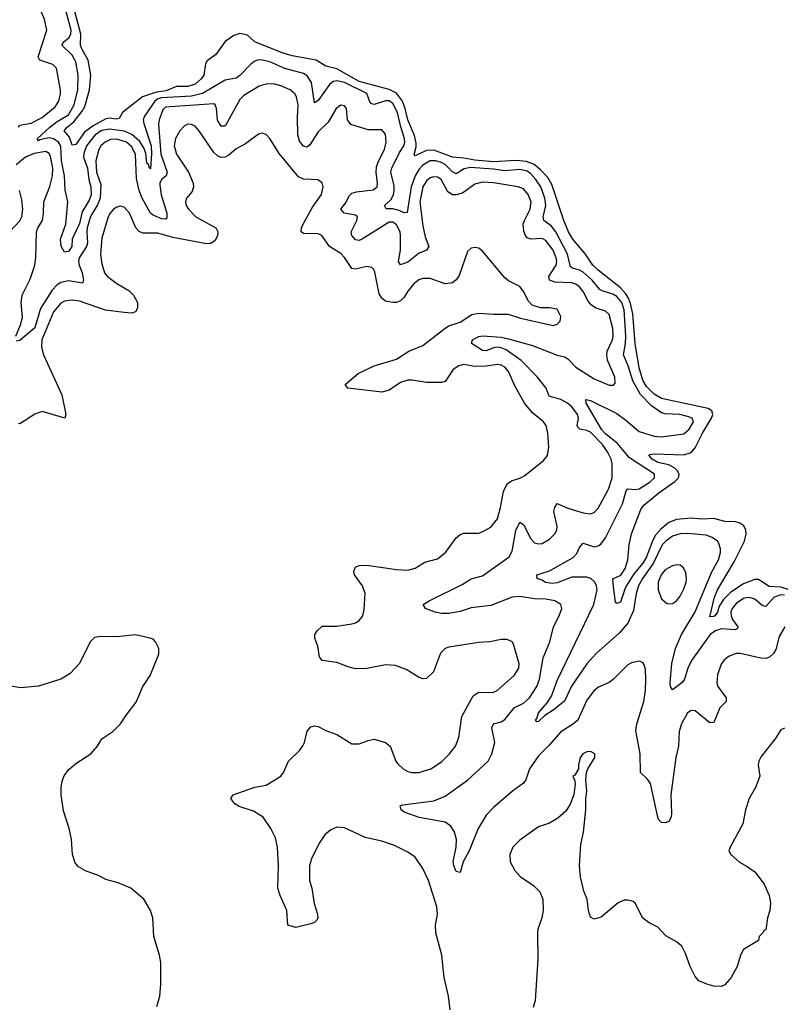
# Model space of a CAD drawing. Header units: inches. Extents: x 1934316 to 2140091, y 524953 to 667329.
# Tile 138 of 256: x 1994469 to 1998558, y 590926 to 596207. Entities that reach past the tile are written whole.
import ezdxf

# ---------------------------------------------------------------- set-up
doc = ezdxf.new("R2010")
doc.units = ezdxf.units.IN
doc.header["$MEASUREMENT"] = 0
doc.layers.add('B9599', color=7, linetype='Continuous')

msp = doc.modelspace()

# ---------------------------------------------------------------- linework, layer by layer
at = {"layer": 'B9599', "color": 5}
for points, elevation in [([(1994462.8, 595630), (1994470, 595640.7), (1994530, 595652.5), (1994590, 595681.7), (1994659.6, 595740.4), (1994679.5, 595770), (1994688.2, 595810), (1994687.4, 595830), (1994666.9, 595946.9), (1994646.1, 595966.1), (1994576.8, 595990), (1994568, 596008), (1994614.8, 596150), (1994601.1, 596210), (1994570, 596285.1), (1994550, 596303.1), (1994530, 596308.6), (1994510, 596307.8), (1994470, 596296.5), (1994350, 596234.2)], 260), ([(1998590, 593151.9), (1998550, 593163), (1998487.8, 593167.8), (1998430, 593204.8), (1998410, 593205.1), (1998350, 593181.6), (1998282.7, 593137.3), (1998242.6, 593097.4), (1998219.2, 593060.8), (1998210, 593029.8), (1998195.8, 593010), (1998190, 593005.5), (1998170, 593005.1), (1998194.4, 593110), (1998209.9, 593150), (1998299.8, 593300.2), (1998355.7, 593410), (1998363.9, 593450), (1998363, 593470), (1998352.1, 593492.1), (1998330, 593506.7), (1998306.6, 593513.4), (1998250, 593515.7), (1998190, 593531.9), (1998128.8, 593528.8), (1998070, 593533.7), (1997990, 593526.1), (1997950, 593509.5), (1997906, 593474), (1997877.9, 593442.1), (1997863.7, 593416.3), (1997830, 593326), (1997810, 593291.8), (1997763.1, 593236.9), (1997717.1, 593162.9), (1997690, 593083.5), (1997670, 593075.1), (1997664.2, 593084.2), (1997653.7, 593150), (1997650, 593204.7), (1997652.3, 593210), (1997691.4, 593228.6), (1997716, 593264), (1997729, 593310), (1997736.1, 593390), (1997749.2, 593450), (1997799.1, 593580.9), (1997816.1, 593603.9), (1997895.8, 593670), (1997982.4, 593730), (1998001.1, 593750), (1998002.7, 593757.3), (1998005.4, 593770), (1997994.6, 593790), (1997981.6, 593801.6), (1997950, 593820.3), (1997890, 593832.8), (1997860.3, 593850), (1997844.8, 593870), (1997845.8, 593874.2), (1997870, 593878.5), (1998030, 593873.9), (1998070, 593885.3), (1998089.9, 593910.1), (1998129.2, 593990), (1998178.8, 594070), (1998185.8, 594090), (1998180.7, 594110), (1998161.1, 594121.1), (1997910, 594175.2), (1997870, 594199), (1997830, 594239.4), (1997810, 594274.3), (1997790, 594339.7), (1997769.7, 594469.7), (1997756.9, 594630), (1997744.6, 594684.6), (1997733.2, 594713.2), (1997717.9, 594737.9), (1997690, 594768), (1997570, 594863), (1997542.3, 594890), (1997502.3, 594950), (1997433.9, 595030), (1997412, 595070), (1997387.3, 595130), (1997322.6, 595322.6), (1997300.2, 595360.2), (1997262.2, 595402.2), (1997227.6, 595430), (1997186.5, 595446.5), (1997128.8, 595451.2), (1997010, 595444.7), (1996910, 595452.7), (1996850, 595465.1), (1996790, 595468.9), (1996690, 595507.8), (1996650, 595505.9), (1996590, 595476.2), (1996584.5, 595484.5), (1996594.4, 595525.6), (1996594.6, 595545.4), (1996586.4, 595586.4), (1996550.3, 595670), (1996536.2, 595730), (1996521.2, 595770), (1996490, 595813.6), (1996450, 595833.1), (1996290, 595876.1), (1996170, 595943.8), (1996110, 595957.1), (1996058, 595990), (1995930, 596013.4), (1995877.1, 596030), (1995730, 596088.4), (1995690, 596123.4), (1995650, 596133.2), (1995617.6, 596122.4), (1995571.3, 596090), (1995520.3, 596019.7), (1995474.3, 595985.7), (1995465.5, 595970), (1995455.7, 595910), (1995441.5, 595890), (1995410, 595860.6), (1995371, 595849), (1995310, 595848.8), (1995255.1, 595824.9), (1995202.4, 595817.6), (1995127, 595793), (1995019.7, 595710), (1995002.3, 595677.7), (1994987.1, 595672.9), (1994950, 595678.5), (1994930, 595675.5), (1994862.2, 595637.8), (1994816.6, 595603.4), (1994770, 595538.2), (1994750, 595534), (1994736.3, 595576.3), (1994707.4, 595610), (1994723.2, 595630), (1994760, 595660), (1994804, 595716), (1994818.4, 595741.6), (1994842.4, 595830), (1994849.6, 595910), (1994836.2, 595990), (1994802.3, 596050), (1994795.7, 596070), (1994797.4, 596130), (1994759, 596270)], 220), ([(1998570, 593119.8), (1998550, 593122), (1998513.6, 593110), (1998470, 593060.6), (1998450, 593064.5), (1998410, 593098.4), (1998390, 593106.5), (1998370, 593107.9), (1998350, 593103), (1998310, 593075.6), (1998289.1, 593050), (1998282.3, 593030), (1998283.1, 593010), (1998290.6, 592990), (1998319.8, 592950), (1998317.9, 592942.1), (1998306.1, 592933.9), (1998230, 592940.5), (1998200.2, 592930), (1998171.3, 592910), (1998071.1, 592770), (1998051.8, 592730), (1998033.8, 592670), (1998018.6, 592650), (1997970, 592613), (1997958.7, 592630), (1997957.5, 592650), (1997966.4, 592753.6), (1997985, 592835), (1998016.5, 592910), (1998090, 593031.2), (1998178.4, 593241.6), (1998215.2, 593310), (1998227.1, 593350), (1998226.6, 593370), (1998217.3, 593397.3), (1998209.7, 593410), (1998182.4, 593430), (1998150, 593441.8), (1998050, 593452.1), (1998010, 593449.9), (1997970, 593437.2), (1997932.6, 593410), (1997913.8, 593390), (1997865.9, 593290), (1997808.2, 593210), (1997786.3, 593170), (1997773.9, 593130), (1997760.7, 593039.3), (1997728.8, 592971.2), (1997682.3, 592917.7), (1997562.5, 592810), (1997510, 592752.2), (1997428.1, 592631.9), (1997390, 592552.8), (1997330, 592504.4), (1997284.1, 592475.9), (1997250, 592442.9), (1997242, 592442), (1997234, 592450), (1997241.5, 592458.5), (1997249.8, 592490), (1997296.4, 592543.6), (1997320.5, 592579.5), (1997350, 592662.7), (1997548, 593070), (1997564.6, 593150), (1997562.5, 593170), (1997553.3, 593190), (1997531.1, 593210), (1997510, 593216.8), (1997430, 593216.9), (1997350, 593187.1), (1997323.3, 593183.3), (1997289, 593189), (1997270, 593201.4), (1997244, 593210), (1997240.9, 593230), (1997310, 593251.4), (1997437, 593323), (1997456.4, 593343.6), (1997470, 593375.8), (1997490, 593400.3), (1997550, 593380.6), (1997570, 593384.5), (1997585.4, 593394.6), (1997610, 593427.6), (1997700.7, 593610), (1997719.9, 593680.1), (1997730, 593690.8), (1997770, 593687.5), (1997790, 593690.7), (1997850, 593728.4), (1997872.5, 593750), (1997872, 593770), (1997737.7, 593857.7), (1997674.4, 593934.4), (1997610, 593985.2), (1997590, 594006.7), (1997507, 594150), (1997505.2, 594170), (1997530, 594164.9), (1997670, 594094.2), (1997719, 594059), (1997790, 593997.5), (1997870, 593974.1), (1997911, 593969), (1998030, 593986.4), (1998058.7, 594010), (1998082.6, 594050), (1998075.3, 594070), (1998050, 594079.3), (1998009.2, 594090), (1997930, 594092.3), (1997910, 594099.2), (1997856.5, 594136.5), (1997797.2, 594197.2), (1997756.7, 594270), (1997731.3, 594351.3), (1997706.5, 594410), (1997718, 594470), (1997718.2, 594510), (1997709.7, 594650), (1997697.3, 594690), (1997670, 594721.9), (1997650, 594734.3), (1997592, 594752), (1997580.2, 594760.2), (1997538.4, 594810), (1997490, 594852.2), (1997470, 594863.6), (1997433.6, 594873.6), (1997422.1, 594882.1), (1997406.8, 594950), (1997343.1, 595070), (1997320.4, 595100.4), (1997279.9, 595130), (1997276.3, 595150), (1997289.2, 595210), (1997285.3, 595250), (1997263.5, 595310), (1997236.6, 595350), (1997210, 595379.7), (1997190, 595393.9), (1997150, 595404), (1997070, 595396.9), (1997010, 595405.4), (1996886.6, 595413.4), (1996852.6, 595407.4), (1996810, 595380.4), (1996790, 595390.9), (1996750, 595429.6), (1996730, 595440.7), (1996700.5, 595450), (1996670, 595449.9), (1996630, 595427), (1996610, 595405.6), (1996588.6, 595370), (1996568.5, 595310), (1996546.4, 595173.6), (1996530, 595170.7), (1996504.2, 595184.2), (1996470, 595192.7), (1996433, 595193), (1996424.8, 595210), (1996459.2, 595240.8), (1996472.7, 595267.3), (1996477.1, 595290), (1996476.5, 595316.5), (1996459.4, 595390), (1996463.7, 595410), (1996505.1, 595494.9), (1996528.4, 595530), (1996534.6, 595550), (1996532.9, 595570), (1996512.5, 595632.5), (1996494.5, 595710), (1996470, 595757.7), (1996450, 595771.2), (1996430, 595772.4), (1996370, 595751.6), (1996355.9, 595755.9), (1996346.9, 595766.9), (1996330, 595810.7), (1996210, 595869.2), (1996170, 595878.8), (1996150, 595874.7), (1996130, 595858.5), (1996070, 595772.8), (1996050, 595760.7), (1996034.2, 595870), (1996010, 595905.8), (1995990, 595918), (1995890, 595946), (1995810, 595980.1), (1995770, 595990.3), (1995750, 595990.8), (1995730, 595984.3), (1995709.5, 595970.5), (1995650, 595907.4), (1995630, 595893.6), (1995570, 595882.4), (1995449.8, 595810.2), (1995390, 595797.4), (1995230, 595788), (1995210, 595781.7), (1995193, 595770), (1995138.8, 595690), (1995131.6, 595670), (1995134.5, 595650), (1995174.6, 595530), (1995176.1, 595490), (1995170, 595407), (1995165.2, 595410), (1995159, 595430), (1995150, 595437.2), (1995144.5, 595490), (1995136.9, 595516.9), (1995113, 595553), (1995070.5, 595590.5), (1995030, 595608.3), (1994950, 595618.9), (1994910, 595613.2), (1994873.7, 595590), (1994826.4, 595530), (1994812.4, 595490), (1994811.7, 595470), (1994831.8, 595410), (1994839.5, 595350), (1994850.8, 595310), (1994852.4, 595267.6), (1994840.9, 595239.1), (1994803.5, 595176.5), (1994790, 595114), (1994751.1, 595030), (1994747.7, 594990), (1994730, 594963.1), (1994710, 594960.5), (1994691.8, 594991.8), (1994687.8, 595030), (1994716.9, 595110), (1994726.4, 595230), (1994712.7, 595292.7), (1994709.9, 595370.1), (1994693.5, 595450), (1994689.1, 595529.1), (1994677.3, 595550), (1994650, 595568.3), (1994627.1, 595572.9), (1994577.4, 595562.6), (1994570, 595557), (1994564.4, 595564.4), (1994565, 595570), (1994631.1, 595630), (1994670, 595660.1), (1994730, 595696.6), (1994761.9, 595750), (1994781.2, 595830), (1994781.8, 595910), (1994770, 595981), (1994750, 596017.3), (1994694.6, 596070), (1994707.9, 596090), (1994732.5, 596110), (1994743.9, 596130), (1994745, 596150), (1994715.8, 596255.8)], 240), ([(1998571.5, 592950), (1998541.5, 592898.5), (1998523.2, 592830), (1998510, 592808.2), (1998490, 592787.4), (1998470, 592781.4), (1998443.1, 592783.1), (1998331.9, 592808.1), (1998310, 592807.3), (1998270, 592792.3), (1998244.6, 592770), (1998230.3, 592750), (1998210, 592694), (1998207.1, 592650), (1998211.4, 592630), (1998256.9, 592570), (1998257, 592550), (1998223, 592517), (1998190, 592436.9), (1998170, 592435.6), (1998090, 592499.7), (1998070, 592502), (1998048.9, 592490), (1998017.6, 592430), (1998004.3, 592390), (1998002, 592310), (1997987.1, 592250), (1997960.7, 592050), (1997964.6, 591950), (1997961.3, 591930), (1997950, 591906.6), (1997930, 591899.5), (1997910, 591902), (1997896.6, 591916.6), (1997889.8, 591929.8), (1997851.7, 592110), (1997834.3, 592134.3), (1997797.7, 592170), (1997795.6, 592270), (1997772.2, 592392.2), (1997777, 592430), (1997815.2, 592550), (1997824.1, 592610), (1997826.5, 592666.5), (1997823.5, 592723.5), (1997816.2, 592750), (1997810, 592759.3), (1997790, 592767), (1997750, 592758.4), (1997730, 592747.3), (1997651.6, 592668.4), (1997630, 592653.1), (1997573.1, 592626.9), (1997550, 592609.8), (1997510, 592556.9), (1997460.7, 592450), (1997433.5, 592426.5), (1997370, 592388.2), (1997305.6, 592314.4), (1997250, 592259.8), (1997202.7, 592190), (1997183.2, 592130), (1997170, 592112.8), (1997111.6, 592070), (1997010, 591982.4), (1996970, 591940.9), (1996927.2, 591870), (1996879.7, 591750), (1996847.2, 591690), (1996830, 591634), (1996810, 591639.5), (1996795.8, 591670), (1996792.6, 591690), (1996809.9, 591770), (1996811.6, 591810), (1996800.3, 591850), (1996781, 591881), (1996750, 591902.8), (1996610, 591927.5), (1996530, 591957.6), (1996514.5, 591970), (1996509.4, 591990), (1996523.7, 591996.3), (1996690, 592018), (1996750, 592042.1), (1996870, 592127.8), (1996980.2, 592230), (1997000.8, 592270), (1997016.1, 592330), (1997000.9, 592410), (1997009.7, 592430), (1997050, 592441.5), (1997070, 592453.2), (1997122.3, 592517.7), (1997170, 592542.1), (1997202, 592570), (1997241.3, 592630), (1997255.9, 592670), (1997275.8, 592784.2), (1997310.8, 592870), (1997331.9, 592950), (1997361.1, 593010), (1997375.1, 593050), (1997371.2, 593071.2), (1997339, 593090), (1997290, 593098.5), (1997230, 593100.2), (1997150, 593113.8), (1997110, 593109.9), (1996995.3, 593064.7), (1996890, 593052.2), (1996830, 593033.2), (1996770, 593021.5), (1996730, 593022.9), (1996696, 593030), (1996644, 593050), (1996632.7, 593070), (1996663.7, 593090), (1996841.3, 593178.7), (1996890, 593209.1), (1996950, 593223.5), (1997092.9, 593327.1), (1997110, 593357.1), (1997130, 593468), (1997150, 593511.8), (1997170, 593499.5), (1997210, 593423.6), (1997230, 593402), (1997250, 593396.1), (1997270, 593398.5), (1997310, 593421.1), (1997338.9, 593450), (1997349.7, 593470), (1997351.5, 593490), (1997333.4, 593570), (1997337.4, 593590), (1997350, 593611.8), (1997407.7, 593587.7), (1997490, 593561.7), (1997530, 593556.8), (1997550, 593564.7), (1997570, 593587.9), (1997625.8, 593690), (1997645, 593750), (1997645.2, 593825.2), (1997639.6, 593850), (1997621.1, 593890), (1997591.9, 593930), (1997530, 593995), (1997510, 594004.2), (1997471.4, 594011.4), (1997461.1, 594021.1), (1997457.4, 594030), (1997465.6, 594070), (1997460.1, 594090), (1997429.4, 594130), (1997406.1, 594150), (1997370, 594170.3), (1997308.2, 594188.2), (1997291, 594231), (1997244.9, 594290), (1997158.6, 594378.6), (1997076.9, 594436.9), (1997050, 594447.8), (1997030, 594449.9), (1997010, 594447), (1996970, 594431.4), (1996950, 594433.3), (1996891.6, 594470), (1996897.6, 594490), (1996930, 594507.6), (1996950, 594512), (1997050, 594503.7), (1997090, 594495.8), (1997219, 594459), (1997350, 594408.6), (1997390, 594399.1), (1997407.7, 594387.7), (1997450, 594343.5), (1997550, 594280.2), (1997630, 594246.5), (1997653.6, 594246.4), (1997662.5, 594257.5), (1997660.4, 594290), (1997621.4, 594381.4), (1997616.2, 594410), (1997619.1, 594430), (1997646.9, 594490), (1997650.8, 594510), (1997648.9, 594550), (1997630, 594625.4), (1997610, 594644.6), (1997559.8, 594659.8), (1997535.7, 594675.7), (1997517.8, 594697.8), (1997489.3, 594750), (1997470, 594773.4), (1997450, 594787.7), (1997430, 594794.9), (1997338.7, 594798.7), (1997309.9, 594810), (1997306.5, 594830), (1997345.6, 594890), (1997348.8, 594910), (1997345.9, 594930), (1997329.9, 594970), (1997290, 595023), (1997270, 595034.1), (1997209.3, 595029.3), (1997190, 595036.2), (1997180.2, 595050), (1997172.2, 595072.2), (1997169.3, 595110), (1997174.9, 595130), (1997206.2, 595190), (1997210.9, 595230), (1997195.8, 595270), (1997170, 595299.1), (1997140.9, 595310), (1997010, 595331.9), (1996950, 595334.8), (1996910, 595324.2), (1996842.6, 595277.4), (1996810, 595268.4), (1996790, 595268.2), (1996764, 595284), (1996727.9, 595350), (1996710, 595362.1), (1996690, 595364.9), (1996670, 595359), (1996650, 595343.4), (1996630, 595310.7), (1996613.5, 595230), (1996630, 595102), (1996642.8, 595042.8), (1996663.2, 594990), (1996650.3, 594970), (1996610, 594955.4), (1996550, 594907), (1996510, 594892.1), (1996500.8, 594910), (1996511.6, 594970), (1996511.1, 595050), (1996508.9, 595070), (1996490, 595107.4), (1996470, 595121.1), (1996450, 595120.2), (1996310, 595032.9), (1996290, 595023.4), (1996270, 595026.5), (1996249.9, 595050), (1996246.9, 595070), (1996276.8, 595130), (1996279.7, 595150), (1996270, 595158), (1996207.8, 595170), (1996190.9, 595190), (1996216.6, 595223.4), (1996236.6, 595263.4), (1996250, 595277.3), (1996275.5, 595284.5), (1996365, 595295), (1996385.6, 595310), (1996388.2, 595330), (1996380.2, 595390), (1996382.6, 595417.4), (1996392.7, 595447.3), (1996424.6, 595510), (1996433.3, 595550), (1996430, 595592.3), (1996410, 595616.3), (1996337, 595617), (1996244.9, 595644.9), (1996226.9, 595670), (1996220.5, 595730), (1996210, 595744.5), (1996190, 595747.6), (1996166.3, 595730), (1996122.5, 595657.5), (1996070, 595605), (1996024.6, 595535.4), (1996010, 595523.5), (1995990, 595528.2), (1995970, 595554.8), (1995961, 595590), (1995957.6, 595682.4), (1995962.2, 595750), (1995954, 595794), (1995944.1, 595810), (1995919.1, 595830), (1995870, 595853), (1995830, 595863), (1995790, 595861.4), (1995753, 595850), (1995670, 595801.1), (1995650, 595779.3), (1995570, 595635.8), (1995550, 595635.1), (1995530, 595668.2), (1995524.1, 595730), (1995517.3, 595750), (1995510, 595755.8), (1995250, 595737.3), (1995236, 595724), (1995217.2, 595670), (1995213.7, 595646.3), (1995225.3, 595485.3), (1995259.4, 595390), (1995254.6, 595370), (1995230, 595349.9), (1995220.6, 595330), (1995220.4, 595319.6), (1995227.2, 595267.2), (1995257.4, 595170), (1995257.1, 595142.9), (1995250, 595136.8), (1995230, 595138.5), (1995180.4, 595160.4), (1995169.9, 595169.9), (1995125.4, 595250), (1995109.5, 595290), (1995095.5, 595355.5), (1995090, 595484.2), (1995070, 595524.3), (1995041.4, 595550), (1994990, 595566.6), (1994955.4, 595564.6), (1994927.2, 595550), (1994904.7, 595530), (1994892.6, 595510), (1994876.8, 595450), (1994881.1, 595390), (1994903.5, 595323.5), (1994899.9, 595250), (1994886.1, 595213.9), (1994849.2, 595150.8), (1994831.2, 595090), (1994828.1, 595068.1), (1994832.5, 595010), (1994827.8, 594990), (1994788.7, 594930), (1994783.6, 594910), (1994787.3, 594890), (1994804.2, 594850), (1994810.8, 594809.2), (1994806.4, 594793.6), (1994730, 594805.9), (1994690, 594797.5), (1994670, 594785.1), (1994643.1, 594756.9), (1994581.4, 594658.6), (1994550, 594554.4), (1994470, 594485.6), (1994450, 594482)], 260), ([(1996776.9, 590896.9), (1996768.7, 590970), (1996745.4, 591070), (1996732.4, 591190), (1996699.8, 591310), (1996699.2, 591350), (1996708.4, 591410), (1996704.8, 591450), (1996661, 591590), (1996630, 591654.5), (1996590, 591715.1), (1996550, 591742), (1996478.6, 591778.6), (1996410, 591801.5), (1996321.1, 591821.1), (1996210, 591872.8), (1996170, 591876.3), (1996137.1, 591862.9), (1996104.8, 591835.2), (1996074.4, 591790), (1996032.9, 591707.1), (1996022, 591670), (1996023.6, 591590), (1996034.9, 591550), (1996047.5, 591467.5), (1996065.5, 591410), (1996067.3, 591390), (1996062, 591378), (1996050, 591365.2), (1996030, 591357.2), (1995950, 591338.4), (1995906.6, 591350), (1995900.5, 591430), (1995865.1, 591510), (1995852.3, 591550), (1995857.4, 591670), (1995851.3, 591770), (1995840.1, 591820.1), (1995815.6, 591870), (1995774.5, 591930), (1995722.3, 591962.3), (1995646.6, 591986.6), (1995622.3, 592002.3), (1995601.2, 592030), (1995613.2, 592050), (1995730, 592090.3), (1995790, 592102), (1995869.3, 592150), (1995882.9, 592170), (1995909.6, 592230), (1995971.5, 592290), (1995987.7, 592312.3), (1995995.8, 592330), (1996010, 592391), (1996030, 592414.8), (1996050, 592420.7), (1996070, 592415.5), (1996110, 592394), (1996170, 592374), (1996250, 592323.8), (1996290, 592323), (1996338, 592342), (1996370, 592347.7), (1996430.4, 592330.4), (1996455.5, 592310), (1996486.4, 592230), (1996495.8, 592215.8), (1996525.5, 592190), (1996550, 592175.8), (1996570, 592168.8), (1996609.7, 592170.3), (1996673.2, 592190), (1996730, 592226.7), (1996773.6, 592270), (1996806, 592310), (1996822.7, 592357.3), (1996839, 592470), (1996900, 592580), (1996930, 592601.2), (1996990, 592598.5), (1997010, 592600.6), (1997029.6, 592610), (1997119.8, 592690), (1997144.8, 592730), (1997147.3, 592752.7), (1997117, 592857), (1997109.7, 592869.7), (1997083, 592883), (1997050, 592882.6), (1996990, 592869.8), (1996930, 592867.1), (1996770, 592841.6), (1996750, 592834.5), (1996726, 592810), (1996686.8, 592710), (1996650, 592673.2), (1996630, 592672.3), (1996610, 592679.5), (1996541.7, 592721.7), (1996484.2, 592744.2), (1996430, 592746.4), (1996330, 592727.8), (1996270, 592726.4), (1996230, 592735.4), (1996170, 592759.6), (1996090, 592769.6), (1996076.2, 592790), (1996067.6, 592847.6), (1996051.8, 592890), (1996052, 592910), (1996064.5, 592930), (1996090, 592954.4), (1996170, 592953.8), (1996250, 592966.3), (1996270, 592972), (1996290, 592984.9), (1996309.6, 593010), (1996316.4, 593043.6), (1996321.6, 593130), (1996307, 593170), (1996264.5, 593230), (1996261, 593250), (1996269, 593271), (1996290, 593279.6), (1996330, 593281.3), (1996490, 593258.3), (1996550, 593254.3), (1996590, 593266.3), (1996641.6, 593298.4), (1996710, 593315.6), (1996752.8, 593350), (1996810, 593428.7), (1996830, 593445.2), (1996850, 593452.7), (1996930, 593454), (1996956.6, 593463.4), (1996994.9, 593485.1), (1997030, 593530.4), (1997046.6, 593590), (1997063.2, 593676.8), (1997081.8, 593718.2), (1997105.5, 593734.5), (1997150, 593747.4), (1997177.5, 593762.5), (1997277.4, 593842.6), (1997298.7, 593870), (1997305.6, 593914.4), (1997301.4, 593990), (1997291.1, 594030), (1997276.9, 594050), (1997217.7, 594097.7), (1997174.8, 594150), (1997123.1, 594243.1), (1997090, 594320.5), (1997070, 594342.8), (1997050, 594353.4), (1997030, 594357.6), (1996970, 594348.2), (1996910, 594346.4), (1996850, 594358), (1996823, 594350), (1996793.7, 594330), (1996750, 594266), (1996730, 594260.8), (1996650, 594261.4), (1996573.6, 594273.6), (1996550, 594273), (1996510, 594260.8), (1996450, 594219.8), (1996410, 594208.9), (1996228.7, 594230), (1996213.2, 594250), (1996284.5, 594310), (1996370, 594351.4), (1996490, 594386.5), (1996555.6, 594430), (1996630, 594459.3), (1996750, 594553.4), (1996770, 594564.8), (1996830, 594585.4), (1996894, 594626), (1996930, 594632.3), (1997010, 594627.2), (1997088.3, 594628.3), (1997154.5, 594605.5), (1997330, 594566.7), (1997350, 594573.4), (1997366.6, 594590), (1997370, 594615.3), (1997350, 594653.6), (1997310, 594662.4), (1997261.6, 594661.6), (1997215.9, 594675.9), (1997196.6, 594696.6), (1997170, 594749.2), (1997150, 594776), (1997090, 594807), (1997070, 594822), (1996950, 594965.2), (1996930, 594981.2), (1996910, 594985.2), (1996890, 594981.2), (1996870, 594964), (1996825.5, 594834.5), (1996809.1, 594810.9), (1996790, 594795.1), (1996750, 594789.7), (1996670, 594818.4), (1996630, 594819.4), (1996609, 594811), (1996582.4, 594790), (1996550, 594751.2), (1996530, 594718), (1996510, 594699.1), (1996490, 594690.8), (1996470.2, 594689.8), (1996430, 594696.8), (1996410, 594713.7), (1996396.6, 594736.6), (1996372.4, 594852.4), (1996367.3, 594867.3), (1996357.6, 594877.6), (1996330, 594884), (1996270, 594868.2), (1996250, 594872.5), (1996210, 594931.6), (1996190, 594952.2), (1996130.8, 594990), (1996089.3, 595049.3), (1996070, 595059.1), (1995990, 595061.1), (1995978, 595070), (1995979.9, 595090), (1995988.8, 595110), (1996039.1, 595200.9), (1996087.6, 595270), (1996096, 595310), (1996090, 595332), (1996067.3, 595347.3), (1995990, 595351.6), (1995964.1, 595364.1), (1995859.3, 595490), (1995810, 595569.6), (1995790, 595591.8), (1995770, 595597.6), (1995750, 595593.6), (1995679.4, 595540.6), (1995630, 595515.1), (1995590, 595480.9), (1995570, 595469.8), (1995550, 595468), (1995530, 595477.3), (1995510, 595494.2), (1995430, 595613.1), (1995410, 595635.3), (1995390, 595645.1), (1995370, 595646.2), (1995350, 595635.1), (1995326.8, 595610), (1995305.1, 595570), (1995297, 595530), (1995310, 595485.8), (1995373.5, 595390), (1995399, 595330), (1995400.6, 595310), (1995394.2, 595285.8), (1995363.1, 595250), (1995358, 595230), (1995362.3, 595210), (1995374.3, 595190), (1995412.9, 595150), (1995520.3, 595090), (1995531.5, 595070), (1995530.2, 595050), (1995517.8, 595022.2), (1995494.2, 595005.8), (1995470, 595005.3), (1995290, 595039.4), (1995210, 595062), (1995130, 595061.4), (1995110, 595070.6), (1995091.9, 595090), (1995057.7, 595170), (1995030, 595201.7), (1995010, 595206), (1994990, 595200.9), (1994972.2, 595190), (1994953.8, 595170), (1994943.2, 595150), (1994910, 595035.1), (1994901.7, 594950), (1994910, 594897.3), (1994924.1, 594850), (1994939.6, 594830), (1994990, 594792.3), (1995053.7, 594753.7), (1995079.1, 594730), (1995100.2, 594690), (1995100.9, 594659.1), (1995090, 594640.4), (1995070, 594633.1), (1995030, 594636.5), (1994929.8, 594649.8), (1994790, 594696.5), (1994750, 594702.6), (1994710, 594696.5), (1994690, 594686), (1994650, 594639.3), (1994588.2, 594490), (1994586.5, 594450), (1994596.9, 594410), (1994695.4, 594195.4), (1994716.9, 594090), (1994710.8, 594070), (1994590, 594105.6), (1994550, 594092), (1994470, 594039.5), (1994462, 594042)], 280), ([(1994448.8, 594510), (1994473.6, 594570), (1994483.4, 594610), (1994477.4, 594690), (1994482.1, 594730), (1994524.8, 594815.2), (1994550.4, 594890), (1994555.8, 594930), (1994559, 595070), (1994565.9, 595090), (1994590.4, 595130), (1994596.6, 595170), (1994598.2, 595230), (1994630, 595311.6), (1994644.5, 595370), (1994646.8, 595410), (1994633.9, 595473.9), (1994626.8, 595490), (1994610, 595499.9), (1994546.5, 595490), (1994500.4, 595470), (1994450, 595428.6)], 260), ([(1994414, 595070), (1994470, 595128.6), (1994480.5, 595150), (1994485.9, 595190), (1994481.3, 595241.3), (1994467.8, 595290)], 280), ([(1995204.9, 590915.1), (1995220.5, 590970), (1995226.5, 591033.5), (1995225.1, 591150), (1995218.9, 591190), (1995188.7, 591290), (1995182.4, 591390), (1995169.6, 591430), (1995134.5, 591490), (1995065.2, 591550), (1994997.5, 591577.5), (1994930, 591595.1), (1994895.5, 591615.5), (1994822, 591642), (1994783.8, 591663.8), (1994765.7, 591685.7), (1994752.8, 591730), (1994747.1, 591810), (1994735.1, 591870), (1994703.5, 591963.5), (1994690.8, 592050), (1994690.8, 592089.2), (1994697, 592123), (1994708, 592152), (1994730, 592184.4), (1994770, 592218.7), (1994850, 592270.4), (1994885.6, 592310), (1994910, 592350.7), (1994969.2, 592390), (1995010, 592430.8), (1995041, 592479), (1995093.6, 592546.4), (1995129.6, 592630.4), (1995169.2, 592690), (1995215.5, 592804.5), (1995214.6, 592834.6), (1995198, 592870), (1995184, 592884), (1995168, 592890), (1995090, 592908.2), (1994990, 592896.3), (1994901.6, 592898.4), (1994870, 592893.2), (1994847.3, 592870), (1994790, 592754), (1994740.3, 592699.7), (1994690.2, 592669.8), (1994570, 592633), (1994475.6, 592624.4), (1994390, 592638)], 320), ([(1998570, 592408), (1998550, 592398), (1998518.8, 592350), (1998445.3, 592254.7), (1998432.7, 592230), (1998428.2, 592208.2), (1998437.3, 592150), (1998414, 592090), (1998381, 592030), (1998360.7, 591970), (1998345.8, 591894.2), (1998278, 591770), (1998271.3, 591750), (1998282, 591730), (1998328.1, 591688.1), (1998370, 591666), (1998410, 591636), (1998461, 591570), (1998486.8, 591510), (1998494, 591470), (1998490.8, 591430), (1998478, 591390), (1998470, 591326), (1998458, 591322), (1998454, 591310), (1998434, 591290), (1998430, 591268), (1998350, 591221.2), (1998333, 591190), (1998315.5, 591130), (1998283.8, 591070), (1998250.5, 591030), (1998230, 591021.3), (1998190, 591024.2), (1998153.6, 591033.6), (1998110, 591053.2), (1998090, 591075.3), (1998064.2, 591130), (1998039.2, 591199.2), (1998018.3, 591238.3), (1997990, 591262), (1997933.3, 591293.3), (1997890, 591340.9), (1997843.9, 591363.9), (1997810, 591389.2), (1997769.3, 591469.3), (1997757.5, 591477.5), (1997730, 591485.2), (1997710, 591485.2), (1997678, 591470), (1997586.2, 591393.8), (1997550, 591382.7), (1997530, 591394), (1997519.6, 591430), (1997512.3, 591490), (1997493.3, 591533.3), (1997475.1, 591610), (1997469.7, 591670), (1997476.9, 591783.1), (1997491.5, 591850), (1997505.2, 591970), (1997504, 592030), (1997509, 592070), (1997504, 592130), (1997508, 592170), (1997515.3, 592190), (1997553.2, 592250), (1997553.2, 592270), (1997530, 592282), (1997510, 592279.7), (1997488.8, 592270), (1997474.4, 592250), (1997464.9, 592210), (1997464.7, 592190), (1997444.7, 592155.3), (1997434, 592150), (1997444.7, 592124.7), (1997446.4, 592106.4), (1997440.7, 592050), (1997420.5, 591999.5), (1997397, 591963), (1997354.9, 591925.1), (1997310, 591898.4), (1997250, 591878.4), (1997150, 591807), (1997113, 591770), (1997097.1, 591730), (1997098, 591690), (1997123.9, 591643.9), (1997152.2, 591612.2), (1997223, 591563), (1997257.6, 591530), (1997273.7, 591490), (1997276.5, 591430), (1997268.7, 591390), (1997246.7, 591330), (1997244.9, 591310), (1997247.7, 591167.7), (1997232.6, 590947.4), (1997221.3, 590910)], 280)]:
    msp.add_lwpolyline(points, dxfattribs=dict(at, elevation=elevation))
at = {"layer": 'B9599', "color": 5, "elevation": 260}
msp.add_lwpolyline([(1997990, 593282.7), (1997970, 593277.4), (1997930, 593255.8), (1997907.8, 593230), (1997892.6, 593190), (1997891.6, 593150), (1997910, 593100.5), (1997937.2, 593077.2), (1997950, 593073.4), (1997970, 593076.5), (1997990, 593090.3), (1998010, 593115.3), (1998030, 593154.4), (1998041.8, 593190), (1998044.6, 593210), (1998040.3, 593240.3), (1998027.7, 593267.7), (1998010, 593281.1)], close=True, dxfattribs=at)

doc.saveas('drawing.dxf')
